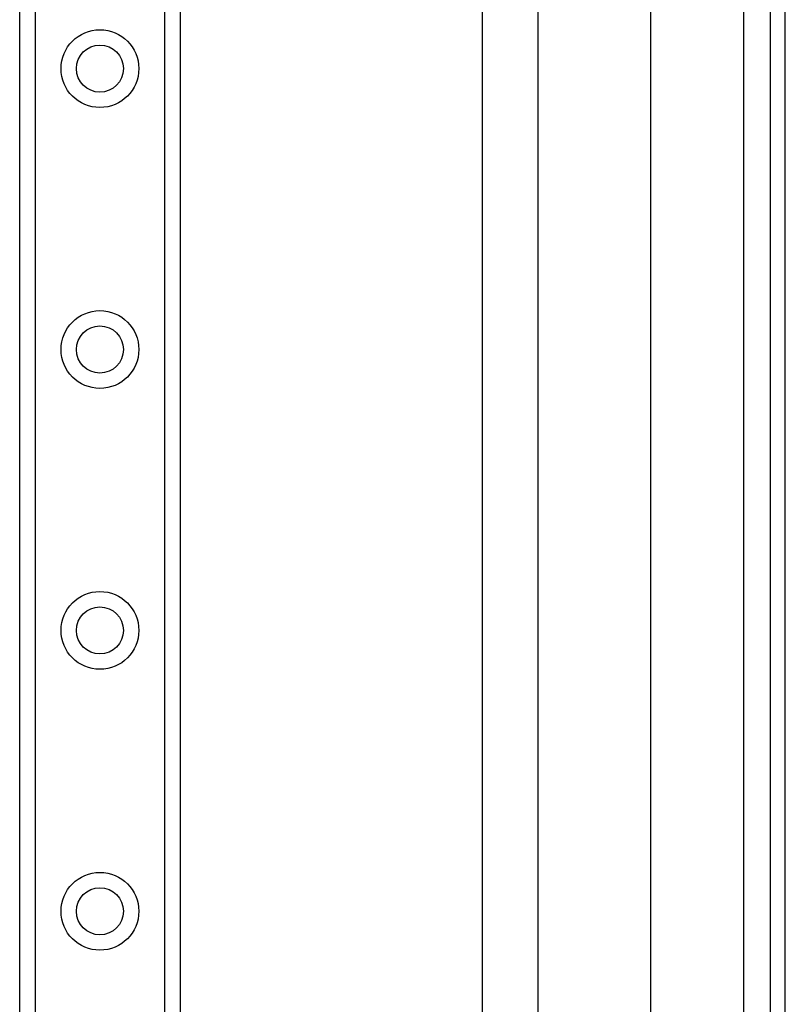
# Model space of a CAD drawing. Header units: inches. Extents: x 4 to 114, y 7 to 60.
# Tile 54 of 96: x 25.15 to 27.83, y 33.84 to 37.29. Entities that reach past the tile are written whole.
import ezdxf

# ---------------------------------------------------------------- set-up
doc = ezdxf.new("R2010")
doc.units = ezdxf.units.IN
doc.header["$MEASUREMENT"] = 0
doc.layers.add('Visible Edges(ANSI)', color=7, linetype='Continuous', lineweight=25)
doc.layers.add('Visible Tangent Edges(ANSI)', color=7, linetype='Continuous', lineweight=25)

msp = doc.modelspace()

# ---------------------------------------------------------------- linework, layer by layer
at = {"layer": 'Visible Edges(ANSI)'}
for p, q in [((27.7763, 43.4274), (27.7763, 23.9164)), ((27.8293, 23.9164), (27.8293, 43.4274)), ((25.1473, 24.979), (25.1473, 42.3648)), ((25.7093, 42.3648), (25.7093, 24.979)), ((26.9632, 28.4043), (26.9632, 38.9396)), ((27.3569, 38.9396), (27.3569, 28.4043)), ((26.7668, 38.6117), (26.7668, 28.7322))]:
    msp.add_line(p, q, dxfattribs=at)
for centre in [(25.4283, 37.1168), (25.4283, 36.1326), (25.4283, 35.1483), (25.4283, 34.1641)]:
    msp.add_circle(centre, 0.0825, dxfattribs=at)
at = {"layer": 'Visible Tangent Edges(ANSI)'}
for p, q in [((27.6833, 43.4274), (27.6833, 23.9164)), ((25.2011, 42.3648), (25.2011, 24.979)), ((25.6554, 24.979), (25.6554, 42.3648))]:
    msp.add_line(p, q, dxfattribs=at)
for centre in [(25.4283, 37.1168), (25.4283, 36.1326), (25.4283, 35.1483), (25.4283, 34.1641)]:
    msp.add_circle(centre, 0.1363, dxfattribs=at)

doc.saveas('drawing.dxf')
